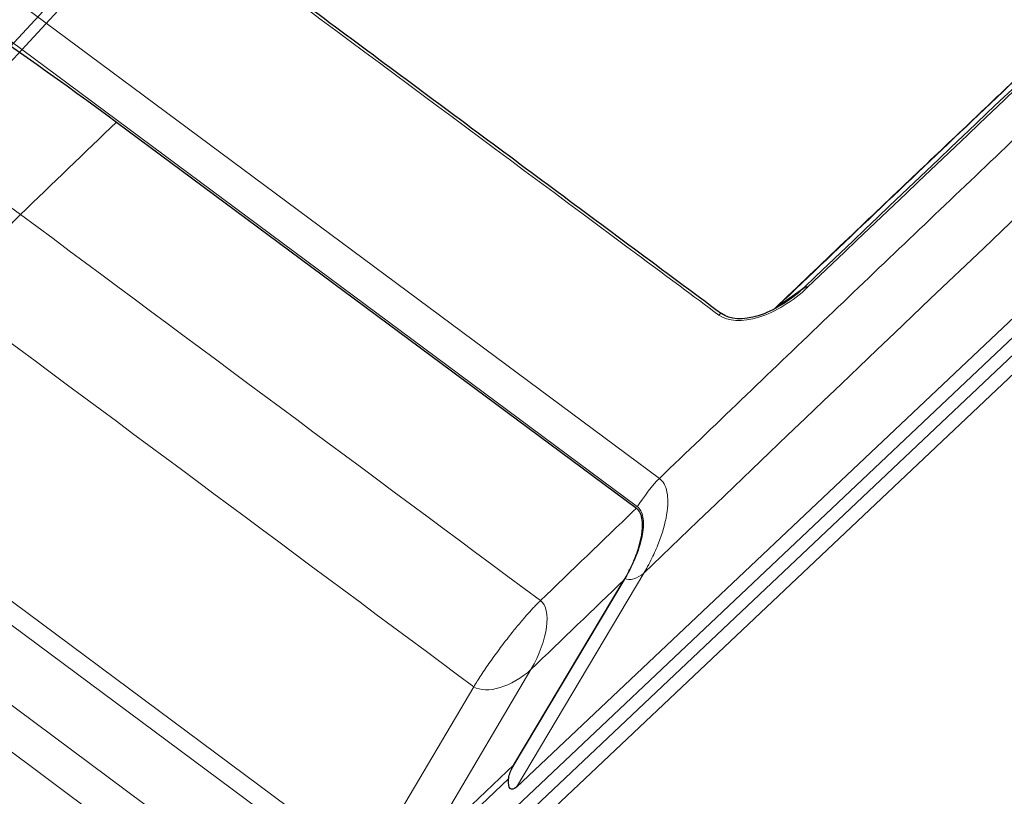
# Model space of a CAD drawing. Header units: millimetres. Extents: x -45 to 126, y 0 to 160.
# Tile 20 of 24: x 56 to 93, y 53 to 82. Entities that reach past the tile are written whole.
import ezdxf

# ---------------------------------------------------------------- set-up
doc = ezdxf.new("R2010")
doc.units = ezdxf.units.MM
doc.layers.add('TOP$10', color=7, linetype='CONTINUOUS', true_color=0xffffff)
doc.layers.add('TOP$13', color=7, linetype='CONTINUOUS', true_color=0xffffff)

msp = doc.modelspace()

# ---------------------------------------------------------------- linework, layer by layer
at = {"layer": 'TOP$10', "color": 18, "linetype": 'CONTINUOUS', "lineweight": 5}
for p, q in [((80.015, 65.276, -65.072), (37.179, 97.079, 71.976)), ((120.916, 96.705, -101.304), (70.733, 49.321, -70.361)), ((36.356, 96.019, 72.05), (79.192, 64.216, -64.998)), ((70.347, 48.298, -71.131), (120.53, 95.682, -102.074)), ((69.138, 50.82, -64.776), (26.095, 82.777, 72.934)), ((25.687, 82.191, 72.878), (68.73, 50.234, -64.832)), ((67.319, 48.294, -64.892), (24.164, 80.334, 73.178)), ((23.363, 79.187, 73.072), (66.518, 47.146, -64.997)), ((74.682, 53.766, -71.698), (79.437, 61.745, -69.287)), ((78.733, 61.543, -68.145), (74.525, 54.482, -70.279)), ((75.224, 58.147, -66.108), (71.272, 51.462, -68.193)), ((73.09, 57.505, -62.691), (69.138, 50.82, -64.776)), ((71.272, 51.462, -68.193), (74.586, 54.591, -70.236)), ((71.072, 50.938, -68.582), (74.385, 54.067, -70.625))]:
    msp.add_line(p, q, dxfattribs=at)
at = {"layer": 'TOP$10', "color": 18, "linetype": 'CONTINUOUS'}
for p, q in [((69.451, 46.73, -71.682), (119.634, 94.114, -102.626)), ((117.241, 93.951, -97.941), (74.682, 53.766, -71.698)), ((59.762, 78.562, -2.958), (79.156, 64.163, -65.005)), ((84.423, 71.692, -64.339), (85.392, 72.375, -65.291)), ((74.586, 54.591, -70.236), (78.698, 61.491, -68.152))]:
    msp.add_line(p, q, dxfattribs=at)
at = {"layer": 'TOP$10', "color": 18, "linetype": 'CONTINUOUS', "lineweight": 5, "extrusion": (-0.748205, 0.555505, -0.362771)}
for centre, major_axis, ratio, start_param, end_param in [((-749.65, -1283.307, -418.975), (-1191.929, -1605.399), 0.362771, 2.474654, 2.478626), ((82.029, 71.027, -60.42), (0.298, 0.401), 0.362771, 5.625782, 6.283581), ((79.609, 64.595, -65.28), (-0.596, -0.803), 0.362771, 0.984504, 2.479122), ((79.151, 61.922, -68.427), (-0.441, -0.008, 0.897), 0.50263, 3.599197, 5.168167), ((74.367, 58.679, -63.525), (0.048, -1.595, -2.54), 0.732552, 4.151585, 5.687489), ((74.367, 58.679, -63.525), (1.337, 0.047, -2.685), 0.51608, 0.462187, 2.031765)]:
    msp.add_ellipse(centre, major_axis=major_axis, ratio=ratio, start_param=start_param, end_param=end_param, dxfattribs=at)
at = {"layer": 'TOP$10', "color": 18, "linetype": 'CONTINUOUS', "extrusion": (-0.748205, 0.555505, -0.362771)}
for centre, major_axis, ratio, start_param, end_param in [((54.971, 73.079, -1.472), (-1.788, -2.409, 0), 0.362786, 0.967071, 2.474662), ((85.342, 72.061, -65.67), (-0.004, 0.269, 0.421), 0.739352, 0.221028, 1.002063), ((82.029, 71.027, -60.42), (0.298, 0.401), 0.362771, 0.0004, 0.13306), ((74.856, 54.715, -70.604), (0.218, 0.987, 1.061), 0.444246, 3.039597, 4.348136)]:
    msp.add_ellipse(centre, major_axis=major_axis, ratio=ratio, start_param=start_param, end_param=end_param, dxfattribs=at)
at = {"layer": 'TOP$10', "color": 18, "linetype": 'CONTINUOUS', "lineweight": 5, "extrusion": (0.748205, -0.555505, 0.362771)}
for points, knots in [([(121.949, 104.871, -90.929), (119.993, 103.055, -89.675), (116.08, 99.423, -87.167), (110.163, 93.893, -83.431), (104.21, 88.301, -79.715), (98.218, 82.644, -76.021), (92.189, 76.922, -72.349), (86.125, 71.139, -68.696), (82.051, 67.23, -66.28), (80.015, 65.276, -65.072)], [0, 0, 0, 0, 0.142857, 0.285714, 0.428571, 0.571429, 0.714286, 0.857143, 1, 1, 1, 1]), ([(84.423, 71.692, -64.339), (85.638, 72.853, -65.069), (88.067, 75.169, -66.531), (91.7, 78.624, -68.733), (95.325, 82.062, -70.945), (100.158, 86.632, -73.914), (106.185, 92.307, -77.656), (110.974, 96.789, -80.67), (113.365, 99.02, -82.186)], [0, 0, 0, 0, 0.124101, 0.248344, 0.372876, 0.497695, 0.748198, 1, 1, 1, 1]), ([(82.232, 71.369, -60.316), (82.563, 71.123, -61.374), (83.11, 71.095, -62.546), (84.33, 71.476, -64.478), (85.002, 71.883, -65.241), (85.546, 72.403, -65.567)], [0, 0, 0, 0, 0.5, 0.5, 1, 1, 1, 1]), ([(79.156, 64.163, -65.005), (79.122, 64.131, -64.985), (79.088, 64.098, -64.965), (77.897, 62.953, -64.262), (76.737, 61.836, -63.579), (75.576, 60.717, -62.898)], [0, 0, 0, 0, 0.028366, 0.028366, 1, 1, 1, 1])]:
    msp.add_open_spline(points, degree=3, knots=knots, dxfattribs=at)
for points in [[(79.437, 61.745, -69.287), (93.76, 75.509, -77.751), (107.781, 88.748, -86.397), (121.485, 101.447, -95.215)], [(114.355, 99.722, -83.15), (104.852, 90.856, -77.128), (95.197, 81.738, -71.178), (85.392, 72.375, -65.291)], [(85.546, 72.403, -65.567), (95.353, 81.767, -71.454), (105.008, 90.886, -77.404), (114.512, 99.753, -83.427)], [(78.698, 61.491, -68.152), (77.542, 60.379, -67.469), (76.384, 59.265, -66.788), (75.224, 58.147, -66.108)]]:
    msp.add_open_spline(points, degree=3, dxfattribs=at)
at = {"layer": 'TOP$10', "color": 18, "linetype": 'CONTINUOUS', "extrusion": (0.748205, -0.555505, 0.362771)}
for points, knots in [([(84.324, 71.614, -64.254), (85.188, 72.439, -64.772), (86.86, 74.035, -65.778), (89.241, 76.301, -67.217), (91.374, 78.329, -68.512), (93.117, 79.983, -69.573), (94.507, 81.301, -70.423), (95.583, 82.32, -71.081), (96.532, 83.218, -71.664), (97.521, 84.154, -72.272), (98.684, 85.253, -72.988), (100.104, 86.593, -73.864), (101.745, 88.14, -74.88), (103.607, 89.892, -76.036), (105.687, 91.847, -77.333), (107.985, 94.003, -78.771), (110.498, 96.356, -80.352), (112.243, 97.985, -81.454), (113.15, 98.832, -82.03)], [0, 0, 0, 0, 0.088576, 0.171625, 0.244956, 0.308568, 0.35173, 0.388892, 0.420053, 0.450183, 0.491679, 0.540955, 0.598012, 0.662848, 0.735466, 0.815863, 0.904041, 1, 1, 1, 1]), ([(85.392, 72.375, -65.291), (84.893, 71.899, -64.992), (84.268, 71.518, -64.285), (83.141, 71.167, -62.5), (82.634, 71.195, -61.41), (82.331, 71.42, -60.442)], [0, 0, 0, 0, 0.5, 0.5, 1, 1, 1, 1]), ([(74.385, 54.067, -70.625), (74.395, 54.13, -70.55), (74.416, 54.256, -70.401), (74.489, 54.406, -70.319), (74.525, 54.482, -70.279)], [0, 0, 0, 0, 0.499699, 1, 1, 1, 1])]:
    msp.add_open_spline(points, degree=3, knots=knots, dxfattribs=at)
at = {"layer": 'TOP$10', "color": 18, "linetype": 'CONTINUOUS', "extrusion": (-0.748205, 0.555505, -0.362771)}
for points, degree in [([(34.794, 93.558, 71.502), (43.601, 89.38, 46.94), (51.924, 84.381, 22.12), (59.762, 78.562, -2.958)], 3), ([(84.416, 71.685, -64.336), (84.418, 71.687, -64.337), (84.421, 71.69, -64.338), (84.423, 71.692, -64.339)], 3), ([(78.698, 61.491, -68.152), (78.948, 61.911, -68.025), (79.287, 62.767, -67.413), (79.415, 63.513, -66.536), (79.314, 64.045, -65.512), (79.156, 64.163, -65.005)], 2)]:
    msp.add_open_spline(points, degree=degree, dxfattribs=at)
at = {"layer": 'TOP$10', "color": 18, "linetype": 'CONTINUOUS', "lineweight": 5}
msp.add_open_spline([(56.271, 90.644, 22.743), (56.362, 90.576, 22.454), (56.452, 90.509, 22.165), (56.904, 90.173, 20.717), (57.266, 89.905, 19.559), (59.076, 88.561, 13.77), (60.523, 87.486, 9.139), (67.761, 82.112, -14.019), (73.552, 77.813, -32.545), (80.306, 72.799, -54.152), (81.269, 72.084, -57.234), (82.232, 71.369, -60.316)], degree=3, knots=[0, 0, 0, 0, 0.010455, 0.010455, 0.052275, 0.052275, 0.219556, 0.219556, 0.888681, 0.888681, 1, 1, 1, 1], dxfattribs=at)
at = {"layer": 'TOP$10', "color": 18, "linetype": 'CONTINUOUS'}
msp.add_open_spline([(56.365, 90.703, 22.64), (82.327, 71.428, -60.42)], degree=1, dxfattribs=at)
at = {"layer": 'TOP$10', "color": 18, "linetype": 'CONTINUOUS', "lineweight": 5, "extrusion": (-0.748205, 0.555505, -0.362771)}
for points, knots in [([(56.18, 75.117, -0.845), (55.192, 75.84, 2.3), (53.216, 77.285, 8.589), (50.195, 79.357, 17.993), (47.132, 81.358, 27.373), (44.023, 83.28, 36.728), (40.87, 85.126, 46.059), (37.671, 86.893, 55.363), (34.43, 88.59, 64.645), (32.232, 89.656, 70.81), (31.133, 90.189, 73.893)], [0, 0, 0, 0, 0.125078, 0.250109, 0.375106, 0.500081, 0.625045, 0.750012, 0.874993, 1, 1, 1, 1]), ([(79.437, 61.745, -69.287), (79.484, 61.826, -69.26), (79.589, 62.009, -69.197), (79.782, 62.383, -69.022), (80.077, 63.051, -68.606), (80.285, 63.785, -67.913), (80.341, 64.397, -67.091), (80.307, 64.785, -66.426), (80.204, 65.092, -65.745), (80.077, 65.215, -65.295), (80.015, 65.276, -65.072)], [0, 0, 0, 0, 0.055191, 0.125183, 0.250254, 0.499298, 0.628278, 0.749606, 0.876053, 1, 1, 1, 1]), ([(79.192, 64.216, -64.998), (79.296, 64.138, -65.332), (79.439, 63.877, -66.028), (79.425, 63.221, -67.002), (79.185, 62.399, -67.766), (78.898, 61.82, -68.061), (78.733, 61.543, -68.145)], [0, 0, 0, 0, 0.249944, 0.499933, 0.749943, 1, 1, 1, 1])]:
    msp.add_open_spline(points, degree=3, knots=knots, dxfattribs=at)
at = {"layer": 'TOP$10', "color": 18, "linetype": 'CONTINUOUS', "lineweight": 5}
for points in [[(75.576, 60.717, -62.898), (69.111, 65.517, -42.214), (62.645, 70.317, -21.529), (56.18, 75.117, -0.845)], [(53.695, 71.905, -0.637), (60.16, 67.105, -21.322), (66.625, 62.305, -42.006), (73.09, 57.505, -62.691)]]:
    msp.add_open_spline(points, degree=3, dxfattribs=at)
at = {"layer": 'TOP$10', "color": 18, "linetype": 'CONTINUOUS', "lineweight": 5, "extrusion": (0.748205, -0.555505, 0.362771)}
msp.add_rational_spline([(75.576, 60.717, -62.898), (74.303, 59.492, -62.15), (73.09, 57.505, -62.691)], [1, 0.729092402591, 1], degree=2, dxfattribs=at)
at = {"layer": 'TOP$10', "color": 18, "linetype": 'CONTINUOUS', "extrusion": (0.748205, -0.555505, 0.362771)}
msp.add_open_spline([(74.525, 54.482, -70.279), (74.544, 54.519, -70.261), (74.564, 54.555, -70.247), (74.586, 54.591, -70.236)], degree=3, dxfattribs=at)
at = {"layer": 'TOP$13', "color": 18, "linetype": 'CONTINUOUS'}
for p, q in [((48.169, 73.123, 6.271), (89.752, 118.139, 37.658)), ((90.096, 117.925, 38.758), (48.514, 72.91, 7.372))]:
    msp.add_line(p, q, dxfattribs=at)

doc.saveas('drawing.dxf')
